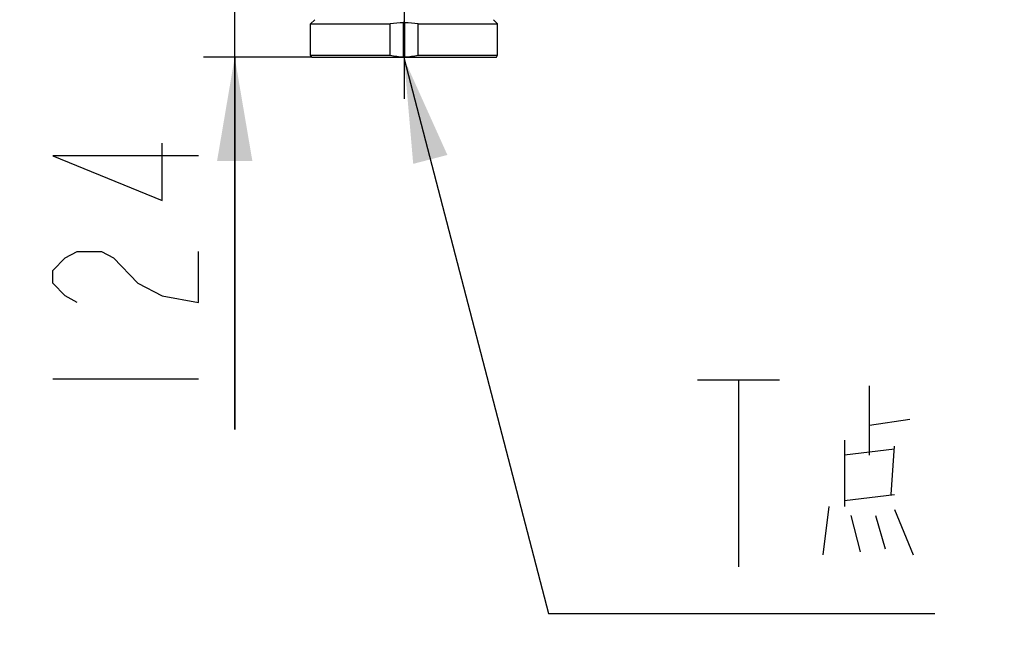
# Model space of a CAD drawing. Header units: millimetres. Extents: x 0 to 11890, y 0 to 8410.
# Tile 94 of 104: x 6848 to 7322, y 5394 to 5698. Entities that reach past the tile are written whole.
import ezdxf

# ---------------------------------------------------------------- set-up
doc = ezdxf.new("R2010")
doc.units = ezdxf.units.MM
doc.header["$LTSCALE"] = 653.95
doc.linetypes.add('CENTER', pattern=[0.6, 0.375, -0.075, 0.075, -0.075])
doc.layers.get('0').update_dxf_attribs({"linetype": 'CONTINUOUS'})
for name, color, linetype in [('304104000648_DXF_AXIS', 7, 'CONTINUOUS'), ('304104000648_DXF_TEXT', 7, 'CONTINUOUS'), ('304104000648DXF_CONTINUOUS_LINE', 7, 'CONTINUOUS'), ('RB30-1-B-JSZL_DXF_DIMENSION', 7, 'CONTINUOUS')]:
    doc.layers.add(name, color=color, linetype=linetype)
doc.styles.get("Standard").update_dxf_attribs({"font": 'txt', "width": 0.7})
doc.dimstyles.new('DIMSTYLE_10', dxfattribs={"dimtxt": 70, "dimasz": 50, "dimexe": 1.5, "dimexo": 0, "dimgap": 1.75, "dimtad": 1, "dimdsep": 46, "dimtxsty": 'Standard', "dimblk": '_FILLED', "dimblk1": '_FILLED', "dimblk2": '_FILLED', "dimcen": 0.09, "dimclrt": 5, "dimazin": 2, "dimtp": 1.2, "dimtm": 1.2, "dimtfac": 1, "dimtofl": 0, "dimtmove": 0, "dimatfit": 3, "dimldrblk": '_FILLED', "dimfxl": 0, "dimtolj": 1, "dimarcsym": 0})
doc.dimstyles.new('DIMSTYLE_13', dxfattribs={"dimtxt": 70, "dimasz": 50, "dimexe": 1.5, "dimexo": 0, "dimgap": 1.75, "dimtad": 1, "dimdec": 1, "dimdsep": 46, "dimtxsty": 'Standard', "dimblk": '_FILLED', "dimblk1": '_FILLED', "dimblk2": '_FILLED', "dimcen": 0.09, "dimclrt": 5, "dimazin": 2, "dimtp": 1.2, "dimtm": 1.2, "dimtfac": 1, "dimtdec": 1, "dimtofl": 0, "dimtmove": 0, "dimatfit": 3, "dimldrblk": '_FILLED', "dimfxl": 0, "dimtolj": 1, "dimarcsym": 0})
doc.dimstyles.new('DIMSTYLE_5', dxfattribs={"dimtxt": 70, "dimasz": 50, "dimexe": 1.5, "dimexo": 0, "dimgap": 1.75, "dimtad": 0, "dimtih": 1, "dimtoh": 1, "dimdsep": 46, "dimtxsty": 'Standard', "dimblk": '_FILLED', "dimblk1": '_FILLED', "dimblk2": '_FILLED', "dimcen": 0.09, "dimclrt": 5, "dimazin": 2, "dimtp": 1.2, "dimtm": 1.2, "dimtfac": 1, "dimtofl": 0, "dimtmove": 0, "dimatfit": 3, "dimldrblk": '_FILLED', "dimfxl": 0, "dimtolj": 1, "dimarcsym": 0})
doc.dimstyles.new('DIMSTYLE_7', dxfattribs={"dimtxt": 70, "dimasz": 50, "dimexe": 1.5, "dimexo": 0, "dimgap": 1.75, "dimtad": 0, "dimtih": 1, "dimtoh": 1, "dimdec": 1, "dimdsep": 46, "dimtxsty": 'Standard', "dimblk": '_FILLED', "dimblk1": '_FILLED', "dimblk2": '_FILLED', "dimcen": 0.09, "dimclrt": 5, "dimazin": 2, "dimtp": 1.2, "dimtm": 1.2, "dimtfac": 1, "dimtdec": 1, "dimtofl": 0, "dimtmove": 0, "dimatfit": 3, "dimldrblk": '_FILLED', "dimfxl": 0, "dimtolj": 1, "dimarcsym": 0})
doc.dimstyles.new('DIMSTYLE_9', dxfattribs={"dimtxt": 70, "dimasz": 50, "dimexe": 1.5, "dimexo": 0, "dimgap": 1.75, "dimtad": 1, "dimdsep": 46, "dimtxsty": 'Standard', "dimblk": '_FILLED', "dimblk1": '_FILLED', "dimblk2": '_FILLED', "dimcen": 0.09, "dimclrt": 5, "dimazin": 2, "dimtp": 0.5, "dimtm": 0.5, "dimtfac": 1, "dimtofl": 0, "dimtmove": 0, "dimatfit": 3, "dimldrblk": '_FILLED', "dimfxl": 0, "dimtolj": 1, "dimarcsym": 0})

# ---------------------------------------------------------------- blocks, each defined once
blk = doc.blocks.new('*D11')
at = {"layer": 'RB30-1-B-JSZL_DXF_DIMENSION', "color": 2, "linetype": 'Continuous'}
blk.add_line((7762.98, 4950.16), (7762.98, 6434.96), dxfattribs=at)
blk = doc.blocks.new('_FILLED')
at = {"color": 0, "linetype": 'ByBlock'}
blk.add_solid([(0, 0), (-1, 0.17), (-1, -0.17)], dxfattribs=at)
blk = doc.blocks.new('*D15')
at = {"layer": 'RB30-1-B-JSZL_DXF_DIMENSION', "color": 2, "linetype": 'Continuous'}
blk.add_line((6469.75, 5733.13), (7960.11, 5733.13), dxfattribs=at)
blk = doc.blocks.new('*D17')
at = {"layer": 'RB30-1-B-JSZL_DXF_DIMENSION', "color": 2, "linetype": 'Continuous'}
blk.add_line((6985.69, 5946.44), (7960.11, 5946.44), dxfattribs=at)
blk = doc.blocks.new('*D23')
at = {"layer": 'RB30-1-B-JSZL_DXF_DIMENSION', "color": 2, "linetype": 'Continuous'}
for p, q in [((6951.43, 5804.16), (6951.43, 5854.16)), ((6951.43, 5854.16), (6951.43, 5742.16)), ((6951.43, 5500.9), (6951.43, 5742.16)), ((6988.56, 5680.16), (6936.43, 5680.16)), ((6951.43, 5680.16), (6951.43, 5500.9))]:
    blk.add_line(p, q, dxfattribs=at)
at = {"layer": 'RB30-1-B-JSZL_DXF_DIMENSION', "color": 2, "linetype": 'Continuous', "xscale": 50, "yscale": 50, "zscale": 50}
for p, rotation in [((6951.43, 5804.16), 270), ((6951.43, 5680.16), 90)]:
    blk.add_blockref('_FILLED', p, dxfattribs=dict(at, rotation=rotation))
blk = doc.blocks.new('*D24')
at = {"layer": 'RB30-1-B-JSZL_DXF_DIMENSION', "color": 2, "linetype": 'Continuous'}
for p, q in [((7104.19, 5958.16), (5344.32, 5958.16)), ((5359.32, 5958.16), (5359.32, 5288.66)), ((5359.32, 4619.16), (5359.32, 5288.66)), ((5759.44, 4619.16), (5344.32, 4619.16))]:
    blk.add_line(p, q, dxfattribs=at)
at = {"layer": 'RB30-1-B-JSZL_DXF_DIMENSION', "color": 2, "linetype": 'Continuous', "xscale": 50, "yscale": 50, "zscale": 50}
for p, rotation in [((5359.32, 5958.16), 90), ((5359.32, 4619.16), 270)]:
    blk.add_blockref('_FILLED', p, dxfattribs=dict(at, rotation=rotation))
blk = doc.blocks.new('*D30')
at = {"layer": 'RB30-1-B-JSZL_DXF_DIMENSION', "color": 2, "linetype": 'Continuous'}
for p, q in [((5937.98, 4804.16), (5937.98, 6228.31)), ((7130.19, 5924.16), (7130.19, 6228.31)), ((5937.98, 6213.31), (6534.09, 6213.31)), ((7130.19, 6213.31), (6534.09, 6213.31))]:
    blk.add_line(p, q, dxfattribs=at)
at = {"layer": 'RB30-1-B-JSZL_DXF_DIMENSION', "color": 2, "linetype": 'Continuous', "xscale": 50, "yscale": 50, "zscale": 50, "rotation": 180}
blk.add_blockref('_FILLED', (5937.98, 6213.31), dxfattribs=at)
at = {"layer": 'RB30-1-B-JSZL_DXF_DIMENSION', "color": 2, "linetype": 'Continuous', "xscale": 50, "yscale": 50, "zscale": 50}
blk.add_blockref('_FILLED', (7130.19, 6213.31), dxfattribs=at)

msp = doc.modelspace()

# ---------------------------------------------------------------- linework, layer by layer
at = {"color": 2, "linetype": 'Continuous'}
msp.add_arc((6985.692, 5215.824), 730.615, 20.075571, 134.924429, dxfattribs=at)
at = {"layer": '304104000648_DXF_AXIS', "color": 7, "linetype": 'CENTER'}
msp.add_line((7032.979, 5718.164), (7032.979, 5660.164), dxfattribs=at)
at = {"layer": '304104000648_DXF_TEXT', "color": 2, "linetype": 'Continuous'}
for p, q in [((7032.979, 5679.321), (7102.441, 5412.351)), ((7102.441, 5412.351), (7162.441, 5412.351)), ((7162.441, 5412.351), (7288.441, 5412.351))]:
    msp.add_line(p, q, dxfattribs=at)
at = {"layer": '304104000648_DXF_TEXT', "color": 5, "linetype": 'Continuous'}
for p, q in [((7174.254, 5524.852), (7213.628, 5524.852)), ((7193.941, 5524.852), (7193.941, 5434.852)), ((7256.941, 5488.561), (7256.941, 5521.948)), ((7256.941, 5503.077), (7276.441, 5505.98)), ((7244.94, 5495.819), (7244.94, 5463.884)), ((7267.441, 5469.69), (7268.941, 5492.916)), ((7268.941, 5491.464), (7244.94, 5488.561)), ((7244.94, 5466.787), (7268.941, 5469.69)), ((7237.441, 5463.884), (7234.441, 5440.658)), ((7268.941, 5462.432), (7277.941, 5440.658)), ((7247.941, 5459.529), (7252.441, 5442.109)), ((7259.941, 5459.529), (7264.441, 5443.561))]:
    msp.add_line(p, q, dxfattribs=at)
at = {"layer": '304104000648_DXF_TEXT', "color": 2, "linetype": 'Continuous'}
msp.add_solid([(7053.796, 5633.073), (7032.979, 5679.321), (7037.343, 5628.792)], dxfattribs=at)
at = {"layer": '304104000648DXF_CONTINUOUS_LINE', "color": 7, "linetype": 'Continuous'}
for p, q in [((6989.979, 5698.164), (6987.979, 5696.164)), ((7032.729, 5680.164), (7032.729, 5696.963)), ((7033.229, 5696.963), (7033.229, 5680.164)), ((7075.979, 5698.164), (7077.979, 5696.164)), ((6987.979, 5681.164), (6987.979, 5696.164)), ((6987.979, 5696.164), (7026.29, 5696.164)), ((7026.29, 5681.164), (7026.29, 5696.164)), ((7039.669, 5681.164), (7039.669, 5696.164)), ((7039.669, 5696.164), (7077.979, 5696.164)), ((7077.979, 5681.164), (7077.979, 5696.164)), ((6987.979, 5681.164), (7026.29, 5681.164)), ((6988.557, 5680.164), (6987.979, 5681.164)), ((6988.557, 5680.164), (7077.402, 5680.164)), ((7039.669, 5681.164), (7077.979, 5681.164)), ((7077.402, 5680.164), (7077.979, 5681.164))]:
    msp.add_line(p, q, dxfattribs=at)
for centre, radius, start, end in [((7032.979, 5652.762), 44.202, 89.67594, 90.32406), ((7033.025, 5651.07), 45.594, 90.37195, 98.49531), ((7032.934, 5651.07), 45.594, 81.50469, 89.62805)]:
    msp.add_arc(centre, radius, start, end, dxfattribs=at)
for points in [[(7026.29, 5681.164), (7028.387, 5680.624), (7030.564, 5680.32), (7032.729, 5680.299)], [(7033.229, 5680.299), (7035.395, 5680.32), (7037.572, 5680.624), (7039.669, 5681.164)]]:
    msp.add_open_spline(points, degree=3, dxfattribs=at)
at = {"layer": 'RB30-1-B-JSZL_DXF_DIMENSION', "color": 5, "linetype": 'Continuous'}
msp.add_line((6863.93, 5525.398), (6933.93, 5525.398), dxfattribs=at)
for points in [[(6933.93, 5632.586), (6863.93, 5632.586), (6916.43, 5611.149), (6916.43, 5638.711)], [(6875.596, 5562.149), (6869.763, 5565.211), (6863.93, 5571.336), (6863.93, 5577.461), (6869.763, 5583.586), (6875.596, 5586.649), (6887.264, 5586.649), (6893.097, 5583.586)], [(6893.097, 5583.586), (6904.763, 5571.336), (6916.43, 5565.211), (6933.93, 5562.149), (6933.93, 5586.649)]]:
    msp.add_lwpolyline(points, dxfattribs=at)

# ---------------------------------------------------------------- dimensions: what is measured, and where the dimension line sits
at = {"layer": 'RB30-1-B-JSZL_DXF_DIMENSION', "color": 2, "linetype": 'Continuous'}
for feature_location, offset, dtype, origin, dimstyle, override, picture, middle in [((7762.979, 4950.164), (0, 1484.793), 1, (5937.979, 4950.164), 'DIMSTYLE_5', {"dimgap": 17.500236, "dimtad": 1, "dimtih": 0, "dimtoh": 0}, '*D11', (7745.479, 6469.957)), ((6985.692, 5946.438), (974.416, 0), 0, (6985.692, 4619.164), 'DIMSTYLE_7', {"dimgap": 17.500009, "dimtad": 1, "dimtih": 0, "dimtoh": 0}, '*D17', (7995.109, 5963.938)), ((6469.752, 5733.127), (1490.357, 0), 0, (6469.752, 4619.164), 'DIMSTYLE_7', {"dimgap": 17.500115, "dimtad": 1, "dimtih": 0, "dimtoh": 0}, '*D15', (7995.109, 5750.627))]:
    dim = msp.add_ordinate_dim(feature_location=feature_location, offset=offset, dtype=dtype, origin=origin, dimstyle=dimstyle, override=override, dxfattribs=at)
    dim.commit()
    dim.dimension.update_dxf_attribs({"geometry": picture, "text_midpoint": middle})
dim = msp.add_linear_dim(base=(7130.194, 6213.314), p1=(5937.979, 4804.164), p2=(7130.194, 5924.164), dimstyle='DIMSTYLE_13', dxfattribs=at)
dim.commit()
dim.dimension.update_dxf_attribs({"geometry": '*D30', "text_midpoint": (6505.937, 6213.314), "dimtype": 160})
for base, p1, p2, dimstyle, picture, middle in [((5359.323, 4619.164), (7104.189, 5958.164), (5759.443, 4619.164), 'DIMSTYLE_10', '*D24', (5359.323, 5190.664)), ((6951.43, 5680.164), (6907.979, 5804.164), (6988.557, 5680.164), 'DIMSTYLE_9', '*D23', (6951.43, 5500.898))]:
    dim = msp.add_linear_dim(base=base, p1=p1, p2=p2, angle=270, dimstyle=dimstyle, dxfattribs=at)
    dim.commit()
    dim.dimension.update_dxf_attribs({"geometry": picture, "text_midpoint": middle, "dimtype": 160})

doc.saveas('drawing.dxf')
